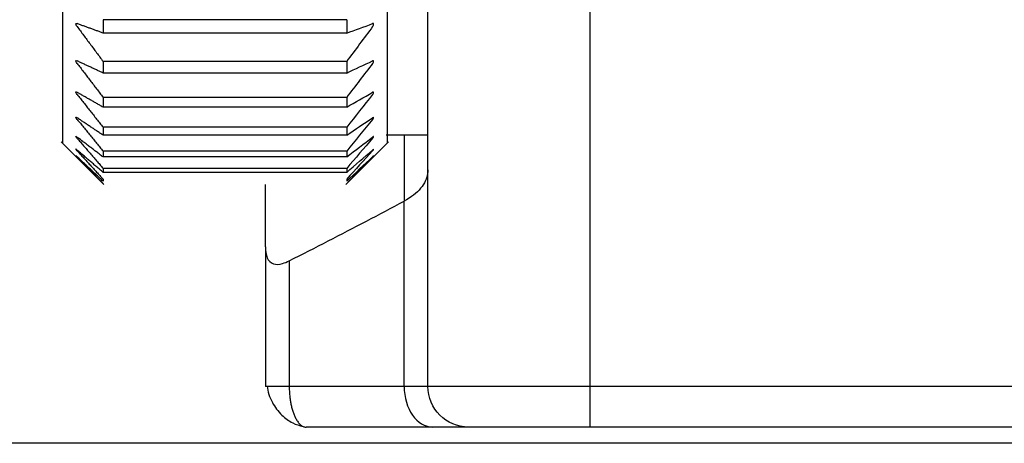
# Model space of a CAD drawing. Header units: millimetres. Extents: x 4 to 205, y 5 to 292.
# Tile 82 of 106: x 91.72 to 97.78, y 244.87 to 247.47. Entities that reach past the tile are written whole.
import ezdxf

# ---------------------------------------------------------------- set-up
doc = ezdxf.new("R2010")
doc.units = ezdxf.units.MM
doc.layers.add('1', color=7, linetype='CONTINUOUS')
doc.styles.add('DEFAULT', font='simplex.shx')
doc.dimstyles.get("Standard").update_dxf_attribs({"dimtxt": 0.18, "dimasz": 0.18, "dimexe": 0.18, "dimexo": 0.0625, "dimgap": 0.09, "dimtad": 0, "dimtih": 1, "dimtoh": 1, "dimdec": 4, "dimzin": 0, "dimdsep": 46, "dimtxsty": 'Standard', "dimcen": 0.09, "dimadec": 0, "dimazin": 0, "dimtfac": 1, "dimtdec": 4, "dimtofl": 0, "dimtmove": 0, "dimatfit": 3, "dimfxl": 1, "dimtolj": 1, "dimtzin": 0, "dimarcsym": 0})

# ---------------------------------------------------------------- blocks, each defined once
blk = doc.blocks.new('DimnDraft3D7')
at = {"layer": '1', "color": 152, "linetype": 'CONTINUOUS'}
for p, q in [((110.02848, 260.816731), (72.403023, 260.816731)), ((110.02748, 244.866731), (72.403023, 244.866731))]:
    blk.add_line(p, q, dxfattribs=at)
at = {"layer": '1', "color": 27, "linetype": 'CONTINUOUS'}
blk.add_line((74.403023, 260.816731), (74.403023, 244.866731), dxfattribs=at)
for points in [[(74.403023, 260.816731), (74.932004, 257.816733), (73.874042, 257.816729), (74.403023, 260.816731)], [(74.403023, 244.866731), (73.874042, 247.866729), (74.932004, 247.866733), (74.403023, 244.866731)]]:
    blk.add_solid(points, dxfattribs=at)
at = {"layer": '1', "color": 87, "linetype": 'CONTINUOUS', "insert": (73.903023, 247.726731), "char_height": 3, "attachment_point": 7, "rotation": 90, "line_spacing_factor": 1.204819, "style": 'DEFAULT'}
blk.add_mtext('\\W01.000;31,9 ', dxfattribs=at)

msp = doc.modelspace()

# ---------------------------------------------------------------- linework, layer by layer
at = {"layer": '1', "color": 27, "linetype": 'CONTINUOUS'}
for p, q in [((94.2285, 245.2167), (94.2285, 260.4667)), ((95.2285, 245.2167), (95.2285, 251.4475)), ((93.9711, 246.766), (94.2285, 246.766)), ((94.082, 246.7661), (94.082, 246.3578)), ((91.9711, 246.7234), (92.2339, 246.4606)), ((93.7231, 246.4606), (93.9859, 246.7234)), ((92.2285, 246.4665), (92.2285, 246.466)), ((93.2285, 246.0771), (93.2285, 246.4601)), ((93.7285, 246.4665), (93.7285, 246.466)), ((94.082, 245.2167), (94.082, 246.3578)), ((93.2285, 246.0771), (93.2285, 245.2167)), ((93.3749, 245.9904), (93.3749, 245.2167)), ((93.3749, 245.2167), (93.2285, 245.2167)), ((94.082, 245.2167), (93.3749, 245.2167)), ((94.2285, 245.2167), (94.082, 245.2167)), ((95.2285, 245.2167), (94.2285, 245.2167)), ((95.2285, 244.9667), (95.2285, 245.2167)), ((113.2285, 245.2167), (95.2285, 245.2167)), ((94.2588, 244.9667), (93.4785, 244.9667)), ((94.4785, 244.9667), (94.2588, 244.9667)), ((95.2285, 244.9667), (94.4785, 244.9667)), ((113.2285, 244.9667), (95.2285, 244.9667))]:
    msp.add_line(p, q, dxfattribs=at)
at = {"layer": '1', "color": 27, "linetype": 'CONTINUOUS', "extrusion": (-2.34291e-15, -1.17146e-15, -1)}
msp.add_arc((-94.4785, 245.2167), 0.25, 270, 0, dxfattribs=at)
at = {"layer": '1', "color": 27, "linetype": 'CONTINUOUS'}
msp.add_ellipse((94.2588, 245.2167), major_axis=(0, -0.25), ratio=0.707107, start_param=4.712389, end_param=6.283155, dxfattribs=at)
for points, knots in [([(91.9785, 252.716), (91.9785, 251.1452), (91.9785, 249.5841), (91.9785, 247.363), (91.9785, 246.7163), (91.9785, 246.716)], [0, 0, 0, 0, 0.500065, 0.500065, 1, 1, 1, 1]), ([(93.9785, 252.716), (93.9785, 252.6713), (93.9785, 252.582), (93.9785, 252.4041), (93.9785, 252.0948), (93.9785, 251.4801), (93.9785, 250.7076), (93.9785, 249.9589), (93.9785, 249.2605), (93.9785, 248.6115), (93.9785, 248.0422), (93.9785, 247.6353), (93.9785, 247.3521), (93.9785, 247.124), (93.9785, 246.9154), (93.9785, 246.7541), (93.9785, 246.7156), (93.9785, 246.7159)], [0, 0, 0, 0, 0.014242, 0.028435, 0.0567, 0.112935, 0.225737, 0.310386, 0.373291, 0.484122, 0.573991, 0.640695, 0.707627, 0.758442, 0.819658, 0.910367, 1, 1, 1, 1]), ([(92.0687, 247.4329), (92.0643, 247.4397), (92.0554, 247.4532), (92.0643, 247.4515), (92.0687, 247.4506)], [0, 0, 0, 0, 0.5, 1, 1, 1, 1]), ([(93.8882, 247.4329), (93.89, 247.4358), (93.8935, 247.4415), (93.8948, 247.4479), (93.894, 247.4509), (93.8921, 247.4518), (93.8895, 247.451), (93.8882, 247.4506)], [0, 0, 0, 0, 0.251977, 0.498643, 0.659414, 0.820296, 1, 1, 1, 1]), ([(92.0687, 247.2062), (92.0643, 247.2128), (92.0554, 247.2258), (92.0643, 247.2229), (92.0687, 247.2214)], [0, 0, 0, 0, 0.5, 1, 1, 1, 1]), ([(93.8882, 247.2062), (93.89, 247.209), (93.8935, 247.2145), (93.8948, 247.2201), (93.8942, 247.2224), (93.8925, 247.2232), (93.8899, 247.2221), (93.8882, 247.2214)], [0, 0, 0, 0, 0.252068, 0.498821, 0.634133, 0.769294, 1, 1, 1, 1]), ([(92.0687, 247.0153), (92.0643, 247.0215), (92.0554, 247.034), (92.0643, 247.0299), (92.0687, 247.0278)], [0, 0, 0, 0, 0.5, 1, 1, 1, 1]), ([(93.8882, 247.0153), (93.89, 247.018), (93.8936, 247.0233), (93.8949, 247.0289), (93.8937, 247.0308), (93.8902, 247.0289), (93.8882, 247.0278)], [0, 0, 0, 0, 0.252689, 0.50005, 0.719335, 1, 1, 1, 1]), ([(92.0687, 246.8613), (92.0643, 246.8672), (92.0554, 246.879), (92.0643, 246.8738), (92.0687, 246.8712)], [0, 0, 0, 0, 0.5, 1, 1, 1, 1]), ([(93.8882, 246.8613), (93.89, 246.8639), (93.8936, 246.8689), (93.8948, 246.8735), (93.8939, 246.875), (93.8905, 246.8727), (93.8882, 246.8712)], [0, 0, 0, 0, 0.252975, 0.500616, 0.671098, 1, 1, 1, 1]), ([(92.0687, 246.7453), (92.0643, 246.7509), (92.0554, 246.7619), (92.0643, 246.7556), (92.0687, 246.7524)], [0, 0, 0, 0, 0.5, 1, 1, 1, 1]), ([(93.8882, 246.7453), (93.89, 246.7477), (93.8935, 246.7525), (93.8947, 246.7561), (93.8942, 246.7568), (93.8924, 246.7558), (93.8896, 246.7535), (93.8882, 246.7524)], [0, 0, 0, 0, 0.252025, 0.498736, 0.619921, 0.807943, 1, 1, 1, 1]), ([(92.0687, 246.6681), (92.0643, 246.6732), (92.0554, 246.6834), (92.0643, 246.676), (92.0687, 246.6723)], [0, 0, 0, 0, 0.5, 1, 1, 1, 1]), ([(92.0687, 246.63), (92.0643, 246.6347), (92.0554, 246.644), (92.0643, 246.6356), (92.0687, 246.6314)], [0, 0, 0, 0, 0.5, 1, 1, 1, 1]), ([(93.8882, 246.6681), (93.89, 246.6703), (93.8935, 246.6747), (93.8946, 246.6774), (93.8943, 246.6778), (93.8929, 246.6766), (93.8898, 246.6738), (93.8882, 246.6723)], [0, 0, 0, 0, 0.2522, 0.499083, 0.571794, 0.783678, 1, 1, 1, 1]), ([(93.8882, 246.63), (93.89, 246.6321), (93.8936, 246.6361), (93.8945, 246.638), (93.8944, 246.6381), (93.8933, 246.6367), (93.8899, 246.6332), (93.8882, 246.6314)], [0, 0, 0, 0, 0.252486, 0.499649, 0.523906, 0.759443, 1, 1, 1, 1]), ([(94.2285, 246.5497), (94.2285, 246.5492), (94.2285, 246.5486), (94.2284, 246.5414), (94.2279, 246.5346), (94.2224, 246.4967), (94.2079, 246.4657), (94.1597, 246.4081), (94.1251, 246.3809), (94.082, 246.3578)], [0, 0, 0, 0, 0.007909, 0.007909, 0.102741, 0.102741, 0.550262, 0.550262, 1, 1, 1, 1]), ([(93.2285, 246.0771), (93.2285, 246.0514), (93.2316, 246.028), (93.2469, 245.9911), (93.2596, 245.9773), (93.2926, 245.9665), (93.3122, 245.9673), (93.3469, 245.9775), (93.3607, 245.9832), (93.3749, 245.9904)], [0, 0, 0, 0, 0.293538, 0.293538, 0.591955, 0.591955, 0.84904, 0.84904, 1, 1, 1, 1]), ([(93.2379, 245.2195), (93.2401, 245.2026), (93.2478, 245.1696), (93.2745, 245.1063), (93.3221, 245.0412), (93.3915, 244.9904), (93.438, 244.9753), (93.4606, 244.9711)], [0, 0, 0, 0, 0.1662, 0.321932, 0.59295, 0.813844, 1, 1, 1, 1])]:
    msp.add_open_spline(points, degree=3, knots=knots, dxfattribs=at)
for points, degree in [([(92.2285, 247.475), (92.2285, 247.4471), (92.2285, 247.4198), (92.2285, 247.393)], 3), ([(93.7285, 247.475), (93.2285, 247.475), (92.7285, 247.475), (92.2285, 247.475)], 3), ([(93.7285, 247.475), (93.7285, 247.4471), (93.7285, 247.4198), (93.7285, 247.393)], 3), ([(92.2285, 247.393), (92.0687, 247.4506)], 1), ([(92.0687, 247.4329), (92.2285, 247.218)], 1), ([(93.7285, 247.393), (93.7817, 247.4109), (93.835, 247.4301), (93.8882, 247.4506)], 3), ([(93.8882, 247.4329), (93.835, 247.3613), (93.7817, 247.2897), (93.7285, 247.218)], 3), ([(93.7285, 247.393), (92.2285, 247.393)], 1), ([(92.2285, 247.1467), (92.0687, 247.2214)], 1), ([(92.0687, 247.2062), (92.2285, 246.9967)], 1), ([(92.2285, 247.218), (92.2285, 247.1937), (92.2285, 247.1699), (92.2285, 247.1467)], 3), ([(93.7285, 247.218), (93.2285, 247.218), (92.7285, 247.218), (92.2285, 247.218)], 3), ([(93.7285, 247.1467), (93.7817, 247.1716), (93.835, 247.1965), (93.8882, 247.2214)], 3), ([(93.7285, 247.218), (93.7285, 247.1937), (93.7285, 247.1699), (93.7285, 247.1467)], 3), ([(93.8882, 247.2062), (93.835, 247.1364), (93.7817, 247.0665), (93.7285, 246.9967)], 3), ([(93.7285, 247.1467), (92.2285, 247.1467)], 1), ([(92.2285, 246.9365), (92.0687, 247.0278)], 1), ([(92.0687, 247.0153), (92.2285, 246.8124)], 1), ([(92.2285, 246.9967), (92.2285, 246.976), (92.2285, 246.956), (92.2285, 246.9365)], 3), ([(93.7285, 246.9967), (93.2285, 246.9967), (92.7285, 246.9967), (92.2285, 246.9967)], 3), ([(93.7285, 246.9365), (93.7817, 246.967), (93.835, 246.9974), (93.8882, 247.0278)], 3), ([(93.8882, 247.0153), (93.835, 246.9477), (93.7817, 246.88), (93.7285, 246.8124)], 3), ([(93.7285, 246.9967), (93.7285, 246.976), (93.7285, 246.956), (93.7285, 246.9365)], 3), ([(93.7285, 246.9365), (92.2285, 246.9365)], 1), ([(92.2285, 246.7638), (92.0687, 246.8712)], 1), ([(93.7285, 246.7638), (93.7817, 246.7996), (93.835, 246.8354), (93.8882, 246.8712)], 3), ([(92.0687, 246.8613), (92.2285, 246.6665)], 1), ([(92.2285, 246.8124), (92.2285, 246.7956), (92.2285, 246.7794), (92.2285, 246.7638)], 3), ([(93.7285, 246.8124), (93.2285, 246.8124), (92.7285, 246.8124), (92.2285, 246.8124)], 3), ([(93.8882, 246.8613), (93.835, 246.7964), (93.7817, 246.7314), (93.7285, 246.6665)], 3), ([(93.7285, 246.8124), (93.7285, 246.7956), (93.7285, 246.7794), (93.7285, 246.7638)], 3), ([(92.2285, 246.6297), (92.0687, 246.7524)], 1), ([(92.0687, 246.7453), (92.2285, 246.5597)], 1), ([(93.7285, 246.7638), (92.2285, 246.7638)], 1), ([(93.7285, 246.6297), (93.7817, 246.6706), (93.835, 246.7115), (93.8882, 246.7524)], 3), ([(93.8882, 246.7453), (93.835, 246.6835), (93.7817, 246.6216), (93.7285, 246.5597)], 3), ([(92.2285, 246.5351), (92.0687, 246.6723)], 1), ([(92.0687, 246.6681), (92.2285, 246.4929)], 1), ([(92.2285, 246.4806), (92.0687, 246.6314)], 1), ([(92.0687, 246.63), (92.2285, 246.4665)], 1), ([(92.2285, 246.6665), (92.2285, 246.6536), (92.2285, 246.6414), (92.2285, 246.6297)], 3), ([(93.7285, 246.6665), (93.2285, 246.6665), (92.7285, 246.6665), (92.2285, 246.6665)], 3), ([(93.7285, 246.6297), (92.2285, 246.6297)], 1), ([(93.7285, 246.5351), (93.7817, 246.5809), (93.835, 246.6266), (93.8882, 246.6723)], 3), ([(93.8882, 246.6681), (93.835, 246.6097), (93.7817, 246.5513), (93.7285, 246.4929)], 3), ([(93.7285, 246.6665), (93.7285, 246.6536), (93.7285, 246.6414), (93.7285, 246.6297)], 3), ([(93.7285, 246.4806), (93.7817, 246.5309), (93.835, 246.5812), (93.8882, 246.6314)], 3), ([(93.8882, 246.63), (93.835, 246.5755), (93.7817, 246.521), (93.7285, 246.4665)], 3), ([(92.2285, 246.5597), (92.2285, 246.5509), (92.2285, 246.5427), (92.2285, 246.5351)], 3), ([(93.7285, 246.5597), (93.2285, 246.5597), (92.7285, 246.5597), (92.2285, 246.5597)], 3), ([(93.7285, 246.5351), (92.2285, 246.5351)], 1), ([(93.7285, 246.5597), (93.7285, 246.5509), (93.7285, 246.5427), (93.7285, 246.5351)], 3), ([(92.2285, 246.4929), (92.2285, 246.4882), (92.2285, 246.4841), (92.2285, 246.4806)], 3), ([(93.7285, 246.4929), (93.7285, 246.4882), (93.7285, 246.4841), (93.7285, 246.4806)], 3), ([(93.3749, 245.9904), (93.4558, 246.0312), (93.6161, 246.113), (93.8518, 246.2355), (94.0058, 246.3171), (94.082, 246.3578)], 3), ([(93.3749, 245.2167), (93.3749, 245.2071), (93.3754, 245.1879), (93.3774, 245.1597), (93.3807, 245.1328), (93.3852, 245.1071), (93.3909, 245.0825), (93.3978, 245.0592), (93.4061, 245.0371), (93.4161, 245.0162), (93.4284, 244.997), (93.4426, 244.9811), (93.4594, 244.9698), (93.4715, 244.9667), (93.4785, 244.9667)], 3)]:
    msp.add_open_spline(points, degree=degree, dxfattribs=at)

# ---------------------------------------------------------------- dimensions: what is measured, and where the dimension line sits
at = {"layer": '1', "color": 27, "linetype": 'CONTINUOUS', "lineweight": -3}
dim = msp.add_linear_dim(base=(74.403, 244.8667), p1=(110.0285, 260.8167), p2=(110.0275, 244.8667), angle=90, text='\\C87;31,9', dimstyle='Standard', override={"dimtxt": 3, "dimasz": 3, "dimexe": 2, "dimexo": 2.5, "dimgap": 1.5, "dimtad": 1, "dimtih": 0, "dimtoh": 0, "dimdec": 2, "dimzin": 8, "dimtxsty": 'DEFAULT', "dimsah": 1, "dimclrd": 27, "dimclre": 152, "dimclrt": 87, "dimtm": -0.005, "dimtdec": 2, "dimtofl": 1, "dimtmove": 0}, dxfattribs=at)
dim.commit()
dim.dimension.update_dxf_attribs({"geometry": 'DimnDraft3D7', "text_midpoint": (74.403, 252.8417), "dimtype": 160})

doc.saveas('drawing.dxf')
